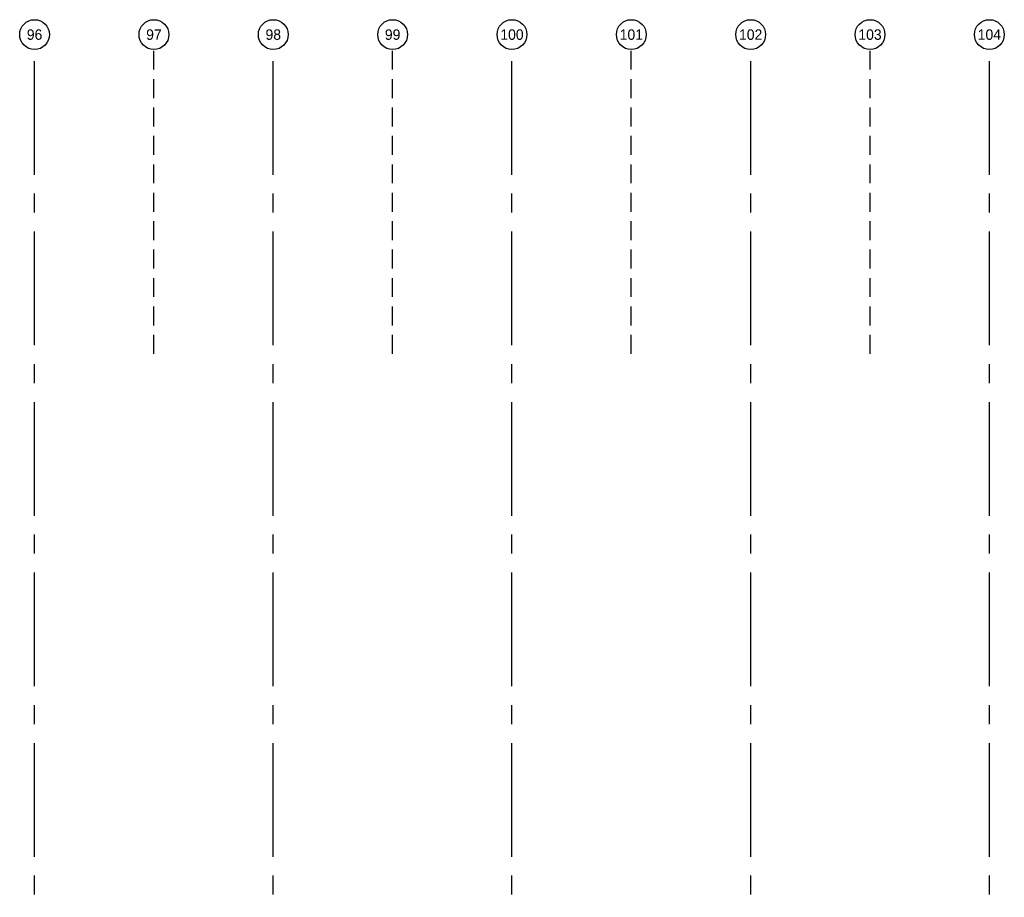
# Model space of a CAD drawing. Header units: millimetres. Extents: x 7256 to 213640, y 21030 to 164335.
# Tile 70 of 70: x 197140 to 213640, y 149136 to 163844. Entities that reach past the tile are written whole.
import ezdxf
from ezdxf.enums import TextEntityAlignment as Align

# ---------------------------------------------------------------- set-up
doc = ezdxf.new("R2010")
doc.units = ezdxf.units.MM
doc.header["$LTSCALE"] = 100
doc.linetypes.add('a1_xvaa-str_1_100$0$CENTER2', pattern=[28.575, 19.05, -3.175, 3.175, -3.175])
doc.linetypes.add('a1_xvaa-str_1_100$0$HIDDEN2', pattern=[4.7625, 3.175, -1.5875])
doc.layers.add('X--L$7--_STRAMIEN', color=1, linetype='a1_xvaa-str_1_100$0$CENTER2', plot=False)
doc.layers.add('X--L$8--_STRAMIEN', color=251, linetype='a1_xvaa-str_1_100$0$HIDDEN2')
doc.layers.add('X--T$7--_STRAMIEN', color=2, linetype='Continuous')
doc.styles.add('a1_xvaa-str_1_100$0$1_1_3.5', font='GIL_____.TTF', dxfattribs={"height": 3.5})

# ---------------------------------------------------------------- blocks, each defined once
blk = doc.blocks.new('a1_xvaa-str_1_100$0$-07_stramienbol')
at = {"color": 0, "linetype": 'Continuous'}
blk.add_circle((0, 0), 5, dxfattribs=at)
at = {"color": 3, "linetype": 'Continuous', "style": 'a1_xvaa-str_1_100$0$1_1_3.5'}
blk.add_attdef('STRAMIEN', text='', height=3.5, dxfattribs=at).set_placement((0, 0), align=Align.MIDDLE_CENTER)
blk = doc.blocks.new('$7-str_dna')
at = {"layer": 'X--L$7--_STRAMIEN'}
for points in [[(188600, -7000), (188600, 15100)], [(192600, -7000), (192600, 15100)], [(196600, -7000), (196600, 15100)], [(200600, -7000), (200600, 15100)], [(204600, -7000), (204600, 15100)]]:
    blk.add_lwpolyline(points, dxfattribs=at)
at = {"layer": 'X--L$8--_STRAMIEN'}
for points in [[(190600, 10000), (190600, 15100)], [(194600, 10000), (194600, 15100)], [(198600, 10000), (198600, 15100)], [(202600, 10000), (202600, 15100)]]:
    blk.add_lwpolyline(points, dxfattribs=at)
at = {"layer": 'X--T$7--_STRAMIEN', "xscale": 50, "yscale": 50, "zscale": 50}
for p, values in [((188600, 15350), {'STRAMIEN': '96'}), ((190600, 15350), {'STRAMIEN': '97'}), ((192600, 15350), {'STRAMIEN': '98'}), ((194600, 15350), {'STRAMIEN': '99'}), ((196600, 15350), {'STRAMIEN': '100'}), ((198600, 15350), {'STRAMIEN': '101'}), ((200600, 15350), {'STRAMIEN': '102'}), ((202600, 15350), {'STRAMIEN': '103'}), ((204600, 15350), {'STRAMIEN': '104'})]:
    blk.add_blockref('a1_xvaa-str_1_100$0$-07_stramienbol', p, dxfattribs=at).add_auto_attribs(values)

msp = doc.modelspace()

# ---------------------------------------------------------------- block references
at = {"layer": 'X--L$7--_STRAMIEN'}
msp.add_blockref('$7-str_dna', (8790, 148244), dxfattribs=at)

doc.saveas('drawing.dxf')
